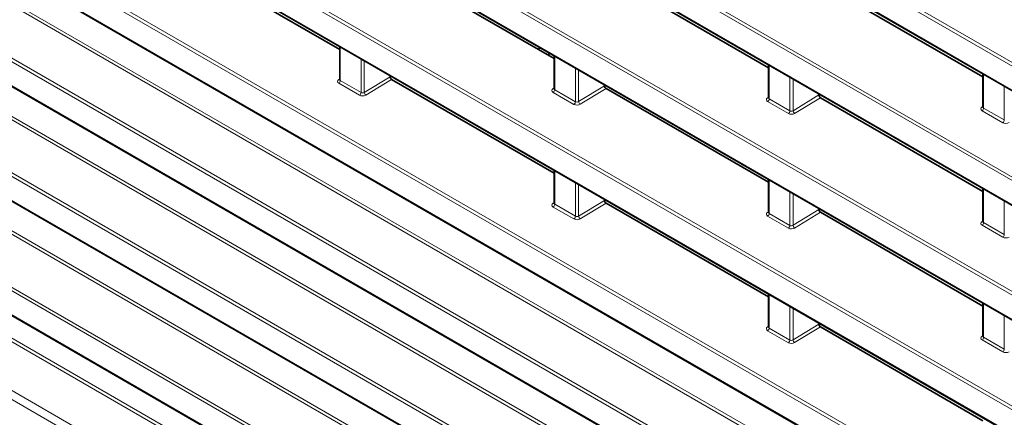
# Model space of a CAD drawing. Header units: millimetres. Extents: x 0 to 1118, y 0 to 864.
# Tile 20 of 256: x 114 to 136, y 140 to 148. Entities that reach past the tile are written whole.
import ezdxf

# ---------------------------------------------------------------- set-up
doc = ezdxf.new("R2010")
doc.units = ezdxf.units.MM

msp = doc.modelspace()

# ---------------------------------------------------------------- linework, layer by layer
at = {"color": 7, "linetype": 'Continuous', "lineweight": 18}
for p, q in [((174.4661, 125.1095), (75.4639, 182.2622)), ((75.4978, 182.3225), (174.4999, 125.1698)), ((75.4639, 181.728), (174.4661, 124.5752)), ((75.4978, 179.7708), (174.4999, 122.6181)), ((174.4661, 122.5578), (75.4639, 179.7105)), ((75.4639, 179.1763), (174.4661, 122.0235)), ((174.4661, 120.0061), (75.4639, 177.1588)), ((75.4978, 177.2191), (174.4999, 120.0664)), ((75.4639, 176.6246), (174.4661, 119.4718)), ((174.4661, 117.4544), (75.4639, 174.6071)), ((75.4978, 174.6674), (174.4999, 117.5147)), ((75.4639, 174.0729), (174.4661, 116.9202)), ((174.4661, 114.9027), (75.4639, 172.0554)), ((75.4978, 172.1157), (174.4999, 114.963)), ((75.4639, 171.5212), (174.4661, 114.3685)), ((175.4502, 113.038), (75.7966, 170.5668)), ((75.8304, 170.6272), (175.4502, 113.1179)), ((174.4661, 112.351), (75.4639, 169.5037)), ((75.4978, 169.5641), (174.4999, 112.4113)), ((75.4639, 168.9695), (174.4661, 111.8168)), ((82.5302, 164.2077), (169.4858, 114.0094)), ((169.452, 113.9491), (82.4964, 164.1474)), ((167.7663, 113.6671), (82.1638, 163.0843)), ((82.1976, 163.1446), (167.8001, 113.7274)), ((82.1638, 162.5501), (167.7663, 113.1328)), ((168.7503, 111.8024), (82.4964, 161.5957)), ((82.5302, 161.656), (168.7503, 111.8822)), ((167.7663, 111.1154), (82.1638, 160.5326)), ((82.1976, 160.5929), (167.8001, 111.1757)), ((82.1638, 159.9984), (167.7663, 110.5811)), ((168.7503, 109.4124), (82.4325, 159.2426)), ((82.4673, 159.3035), (168.7503, 109.4933)), ((81.495, 158.7014), (168.6087, 108.4118)), ((168.5218, 108.2596), (81.4082, 158.5492)), ((120.9339, 147.8067), (120.9339, 147.0559)), ((121.3947, 146.7899), (121.3947, 147.5407)), ((121.4648, 147.5002), (121.4648, 146.793)), ((125.7069, 147.603), (125.7069, 146.8522)), ((126.1677, 146.5862), (126.1677, 147.337)), ((126.2378, 147.2965), (126.2378, 146.5894)), ((130.4798, 147.3994), (130.4798, 146.6486)), ((120.8989, 147.0801), (120.9193, 147.0933)), ((121.4648, 146.793), (122.041, 147.1428)), ((122.0763, 147.0816), (121.5011, 146.7324)), ((130.9407, 146.3825), (130.9407, 147.1333)), ((131.0108, 147.0929), (131.0108, 146.3857)), ((135.2528, 147.1957), (135.2528, 146.4449)), ((121.3609, 146.7296), (120.9001, 146.9956)), ((120.9339, 147.0559), (121.3947, 146.7899)), ((125.6718, 146.8764), (125.6922, 146.8896)), ((125.7069, 146.8522), (126.1677, 146.5862)), ((126.2378, 146.5894), (126.814, 146.9391)), ((126.8493, 146.8779), (126.2741, 146.5287)), ((135.7137, 146.1788), (135.7137, 146.9296)), ((126.1339, 146.5259), (125.6731, 146.7919)), ((130.4448, 146.6727), (130.4652, 146.6859)), ((130.4798, 146.6486), (130.9407, 146.3825)), ((131.0108, 146.3857), (131.587, 146.7354)), ((131.6223, 146.6742), (131.047, 146.325)), ((130.9069, 146.3222), (130.446, 146.5883)), ((135.2178, 146.469), (135.2382, 146.4822)), ((135.2528, 146.4449), (135.7137, 146.1788)), ((135.6798, 146.1185), (135.219, 146.3846)), ((125.7069, 145.0513), (125.7069, 144.3006)), ((126.1677, 144.0345), (126.1677, 144.7853)), ((126.2378, 144.7448), (126.2378, 144.0377)), ((130.4798, 144.8477), (130.4798, 144.0969)), ((130.9407, 143.8308), (130.9407, 144.5816)), ((131.0108, 144.5412), (131.0108, 143.834)), ((135.2528, 144.644), (135.2528, 143.8932)), ((125.6718, 144.3247), (125.6922, 144.3379)), ((126.1339, 143.9742), (125.6731, 144.2403)), ((125.7069, 144.3006), (126.1677, 144.0345)), ((126.2378, 144.0377), (126.814, 144.3874)), ((126.8493, 144.3262), (126.2741, 143.977)), ((135.7137, 143.6271), (135.7137, 144.3779)), ((130.4448, 144.121), (130.4652, 144.1342)), ((130.9069, 143.7705), (130.446, 144.0366)), ((130.4798, 144.0969), (130.9407, 143.8308)), ((131.0108, 143.834), (131.587, 144.1837)), ((131.6223, 144.1225), (131.047, 143.7733)), ((135.2178, 143.9173), (135.2382, 143.9305)), ((135.6798, 143.5668), (135.219, 143.8329)), ((135.2528, 143.8932), (135.7137, 143.6271)), ((130.4798, 142.296), (130.4798, 141.5452)), ((130.9407, 141.2791), (130.9407, 142.0299)), ((135.2528, 142.0923), (135.2528, 141.3415)), ((131.0108, 141.9895), (131.0108, 141.2823)), ((135.7137, 141.0755), (135.7137, 141.8262)), ((130.4448, 141.5693), (130.4652, 141.5825)), ((131.0108, 141.2823), (131.587, 141.6321)), ((130.9069, 141.2188), (130.446, 141.4849)), ((130.4798, 141.5452), (130.9407, 141.2791)), ((131.6223, 141.5708), (131.047, 141.2216)), ((135.2178, 141.3656), (135.2382, 141.3788)), ((135.6798, 141.0151), (135.219, 141.2812)), ((135.2528, 141.3415), (135.7137, 141.0755))]:
    msp.add_line(p, q, dxfattribs=at)
at = {"color": 7, "linetype": 'Continuous', "lineweight": 35}
for p, q in [((75.4743, 181.7051), (174.4764, 124.5523)), ((75.4743, 179.1534), (174.4764, 122.0006)), ((75.4743, 176.6017), (174.4764, 119.449)), ((75.4743, 174.05), (174.4764, 116.8973)), ((75.4743, 171.4983), (174.4764, 114.3456)), ((75.4743, 168.9466), (174.4764, 111.7939)), ((82.1741, 162.5272), (167.7766, 113.1099)), ((82.1741, 159.9755), (167.7766, 110.5582)), ((117.3034, 149.837), (120.9193, 147.7496)), ((125.6922, 147.5459), (122.0763, 149.6333)), ((130.4652, 147.3422), (127.1617, 149.2493)), ((135.2382, 147.1385), (131.6223, 149.2259)), ((120.9193, 147.8152), (120.9193, 147.0774)), ((125.3349, 147.7521), (125.3918, 147.7849)), ((125.604, 147.6625), (125.5471, 147.6296)), ((125.6922, 147.6115), (125.6922, 146.8737)), ((130.4652, 147.4078), (130.4652, 146.67)), ((122.041, 147.1676), (122.041, 147.1428)), ((122.0763, 147.0816), (125.6922, 144.9942)), ((135.2382, 147.2041), (135.2382, 146.4663)), ((126.814, 146.9639), (126.814, 146.9391)), ((130.4652, 144.7905), (126.8493, 146.8779)), ((131.587, 146.7354), (131.587, 146.7602)), ((135.2382, 144.5868), (131.6223, 146.6742)), ((125.6922, 145.0598), (125.6922, 144.322)), ((130.4652, 144.8561), (130.4652, 144.1183)), ((135.2382, 144.6524), (135.2382, 143.9146)), ((126.814, 144.4122), (126.814, 144.3874)), ((126.8493, 144.3262), (130.4652, 142.2388)), ((131.587, 144.1837), (131.587, 144.2085)), ((135.2382, 142.0351), (131.6223, 144.1225)), ((130.4652, 142.3044), (130.4652, 141.5666)), ((135.2382, 142.1007), (135.2382, 141.3629)), ((131.587, 141.6321), (131.587, 141.6568)), ((131.6223, 141.5708), (135.2382, 139.4834))]:
    msp.add_line(p, q, dxfattribs=at)
at = {"color": 7, "linetype": 'Continuous', "lineweight": 18}
for centre, radius, start, end in [((120.9143, 147.1034), 0.028, 236.41117, 280.73079), ((120.8567, 147.0596), 0.0773, 304.1588, 357.2848), ((125.6873, 146.8997), 0.028, 236.4259, 280.59619), ((125.6296, 146.8559), 0.0773, 304.1588, 357.2848), ((121.3175, 146.7936), 0.0773, 304.1588, 357.2848), ((121.5458, 146.8003), 0.0813, 185.10775, 236.65068), ((130.4603, 146.696), 0.028, 236.4259, 280.59619), ((130.4026, 146.6522), 0.0773, 304.1588, 357.2848), ((126.0905, 146.5899), 0.0773, 304.1588, 357.2848), ((126.3188, 146.5966), 0.0813, 185.10775, 236.65068), ((135.2333, 146.4923), 0.028, 236.4259, 280.59619), ((135.1756, 146.4485), 0.0773, 304.1588, 357.2848), ((130.8635, 146.3862), 0.0773, 304.1588, 357.2848), ((131.0917, 146.3929), 0.0813, 185.10775, 236.65068), ((135.6364, 146.1825), 0.0773, 304.1588, 357.2848), ((125.6873, 144.348), 0.028, 236.41117, 280.73079), ((125.6296, 144.3042), 0.0773, 304.1588, 357.2848), ((126.0905, 144.0382), 0.0773, 304.1588, 357.2848), ((126.3188, 144.0449), 0.0813, 185.10775, 236.65068), ((130.4603, 144.1443), 0.028, 236.4259, 280.59619), ((130.4026, 144.1005), 0.0773, 304.1588, 357.2848), ((130.8635, 143.8345), 0.0773, 304.1588, 357.2848), ((131.0917, 143.8412), 0.0813, 185.10775, 236.65068), ((135.2333, 143.9406), 0.028, 236.4259, 280.59619), ((135.1756, 143.8968), 0.0773, 304.1588, 357.2848), ((135.6364, 143.6308), 0.0773, 304.1588, 357.2848), ((130.4603, 141.5926), 0.028, 236.4259, 280.59619), ((130.4026, 141.5488), 0.0773, 304.1588, 357.2848), ((135.2333, 141.389), 0.028, 236.4259, 280.59619), ((130.8635, 141.2828), 0.0773, 304.1588, 357.2848), ((131.0917, 141.2895), 0.0813, 185.10775, 236.65068), ((135.1756, 141.3452), 0.0773, 304.1588, 357.2848), ((135.6364, 141.0791), 0.0773, 304.1588, 357.2848)]:
    msp.add_arc(centre, radius, start, end, dxfattribs=at)
for centre, major_axis, ratio, start_param, end_param in [((120.9708, 147.04), (0.1, 0.004), 0.6018966, 2.3498459, 3.9031889), ((120.9693, 147.0799), (0.0499, 0.0041), 0.6250907, 3.089772, 3.8751701), ((125.7438, 146.8363), (0.1, 0.004), 0.6018966, 2.3498459, 3.9031889), ((125.7422, 146.8762), (0.0499, 0.0041), 0.6250907, 3.089772, 3.8751701), ((121.4316, 146.774), (0.1, 0.004), 0.6018966, 3.9031889, 5.456532), ((121.4301, 146.8139), (0.0499, 0.0041), 0.6250907, 3.8751701, 5.4285132), ((130.5167, 146.6326), (0.1, 0.004), 0.6018966, 2.3498459, 3.9031889), ((130.5152, 146.6725), (0.0499, 0.0041), 0.6250907, 3.089772, 3.8751701), ((126.2046, 146.5703), (0.1, 0.004), 0.6018966, 3.9031889, 5.456532), ((126.2031, 146.6102), (0.0499, 0.0041), 0.6250907, 3.8751701, 5.4285132), ((135.2897, 146.429), (0.1, 0.004), 0.6018966, 2.3498459, 3.9031889), ((135.2882, 146.4688), (0.0499, 0.0041), 0.6250907, 3.089772, 3.8751701), ((130.9776, 146.3666), (0.1, 0.004), 0.6018966, 3.9031889, 5.456532), ((130.976, 146.4065), (0.0499, 0.0041), 0.6250907, 3.8751701, 5.4285132), ((135.7505, 146.1629), (0.1, 0.004), 0.6018966, 3.9031889, 5.456532), ((125.7438, 144.2846), (0.1, 0.004), 0.6018966, 2.3498459, 3.9031889), ((125.7422, 144.3245), (0.0499, 0.0041), 0.6250907, 3.089772, 3.8751701), ((126.2031, 144.0585), (0.0499, 0.0041), 0.6250907, 3.8751701, 5.4285132), ((130.5167, 144.0809), (0.1, 0.004), 0.6018966, 2.3498459, 3.9031889), ((130.5152, 144.1208), (0.0499, 0.0041), 0.6250907, 3.089772, 3.8751701), ((126.2046, 144.0186), (0.1, 0.004), 0.6018966, 3.9031889, 5.456532), ((130.976, 143.8548), (0.0499, 0.0041), 0.6250907, 3.8751701, 5.4285132), ((135.2897, 143.8773), (0.1, 0.004), 0.6018966, 2.3498459, 3.9031889), ((135.2882, 143.9172), (0.0499, 0.0041), 0.6250907, 3.089772, 3.8751701), ((130.9776, 143.8149), (0.1, 0.004), 0.6018966, 3.9031889, 5.456532), ((135.7505, 143.6112), (0.1, 0.004), 0.6018966, 3.9031889, 5.456532), ((130.5167, 141.5293), (0.1, 0.004), 0.6018966, 2.3498459, 3.9031889), ((130.5152, 141.5692), (0.0499, 0.0041), 0.6250907, 3.089772, 3.8751701), ((135.2897, 141.3256), (0.1, 0.004), 0.6018966, 2.3498459, 3.9031889), ((135.2882, 141.3655), (0.0499, 0.0041), 0.6250907, 3.089772, 3.8751701), ((130.9776, 141.2632), (0.1, 0.004), 0.6018966, 3.9031889, 5.456532), ((130.976, 141.3031), (0.0499, 0.0041), 0.6250907, 3.8751701, 5.4285132), ((135.7505, 141.0595), (0.1, 0.004), 0.6018966, 3.9031889, 5.456532)]:
    msp.add_ellipse(centre, major_axis=major_axis, ratio=ratio, start_param=start_param, end_param=end_param, dxfattribs=at)
at = {"color": 7, "linetype": 'Continuous', "lineweight": 35}
for centre in [(122.0764, 147.1224), (126.8493, 146.9187), (131.6223, 146.7151), (126.8493, 144.3671), (131.6223, 144.1634), (131.6223, 141.6117)]:
    msp.add_ellipse(centre, major_axis=(-0.025, 0.0433), ratio=0.5778208, start_param=0.7866614, end_param=2.3566964, dxfattribs=at)
for points, knots in [([(120.9192, 147.0774), (120.9192, 147.0774), (120.9197, 147.0753), (120.919, 147.074), (120.9183, 147.0728)], [0, 0, 0, 0, 0.0088292, 1, 1, 1, 1]), ([(125.6922, 146.8737), (125.6922, 146.8737), (125.6927, 146.8716), (125.692, 146.8703), (125.6913, 146.8691)], [0, 0, 0, 0, 0.0088292, 1, 1, 1, 1]), ([(130.4652, 146.67), (130.4652, 146.67), (130.4656, 146.6679), (130.4649, 146.6666), (130.4642, 146.6654)], [0, 0, 0, 0, 0.0088292, 1, 1, 1, 1]), ([(135.2382, 146.4663), (135.2382, 146.4663), (135.2386, 146.4642), (135.2379, 146.463), (135.2372, 146.4617)], [0, 0, 0, 0, 0.0088292, 1, 1, 1, 1]), ([(125.6922, 144.322), (125.6922, 144.322), (125.6927, 144.3199), (125.692, 144.3186), (125.6913, 144.3174)], [0, 0, 0, 0, 0.00882918, 1, 1, 1, 1]), ([(130.4652, 144.1183), (130.4652, 144.1183), (130.4656, 144.1162), (130.4649, 144.115), (130.4642, 144.1137)], [0, 0, 0, 0, 0.0088292, 1, 1, 1, 1]), ([(135.2382, 143.9146), (135.2382, 143.9146), (135.2386, 143.9125), (135.2379, 143.9113), (135.2372, 143.91)], [0, 0, 0, 0, 0.0088292, 1, 1, 1, 1]), ([(130.4652, 141.5666), (130.4652, 141.5666), (130.4656, 141.5645), (130.4649, 141.5633), (130.4642, 141.562)], [0, 0, 0, 0, 0.0088292, 1, 1, 1, 1]), ([(135.2382, 141.3629), (135.2382, 141.3629), (135.2386, 141.3608), (135.2379, 141.3596), (135.2372, 141.3584)], [0, 0, 0, 0, 0.00882918, 1, 1, 1, 1])]:
    msp.add_open_spline(points, degree=3, knots=knots, dxfattribs=at)

doc.saveas('drawing.dxf')
